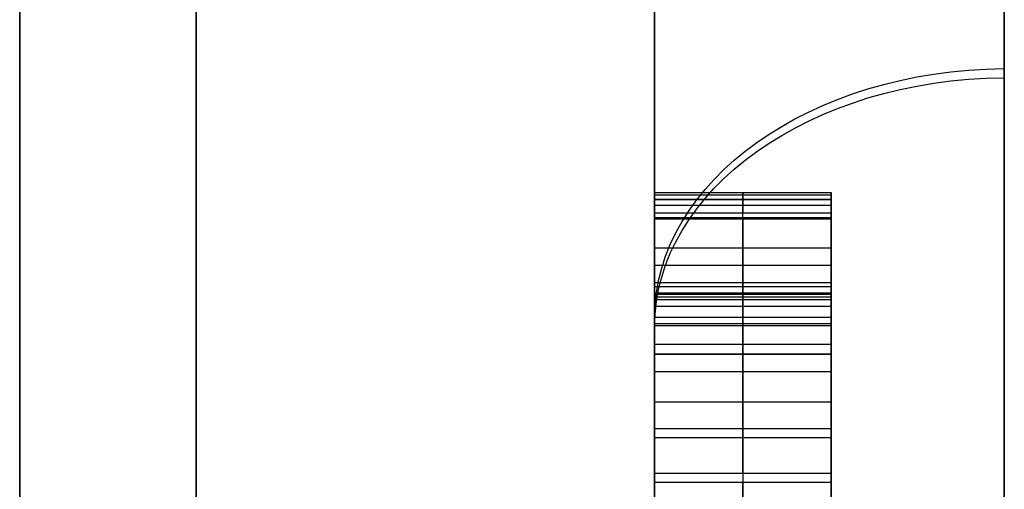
# Model space of a CAD drawing. Header units: centimetres. Extents: x -32 to 15, y -4 to 160.
# Tile 23 of 64: x -14.095 to -13.816, y 1.273 to 1.406. Entities that reach past the tile are written whole.
import ezdxf

# ---------------------------------------------------------------- set-up
doc = ezdxf.new("R2010")
doc.units = ezdxf.units.CM
doc.layers.add('Default', color=7, linetype='Continuous', true_color=0x000000)

# ---------------------------------------------------------------- blocks, each defined once
blk = doc.blocks.new('4440')
at = {"layer": 'Default'}
for p, q in [((-19.5, 40), (19.5, 40)), ((-16.8754, 38.2, 0), (-12.7116, 38.2, 0)), ((-13.5, 38.2, -3.6641), (-13.5, 37.7, -3.6641)), ((-13.368, 38.2, -4.2274), (-13.368, 37.7, -4.2274)), ((-13.3081, 38.2, -3.856), (-13.3081, 37.7, -3.856)), ((-13.3081, 38.2, -3.4722), (-13.3081, 37.7, -3.4722)), ((-13.1162, 38.2, -3.6641), (-13.1162, 37.7, -3.6641)), ((-13.2194, 37.95, -4.2191), (-13.5165, 37.95, -4.2356)), ((-13.5, 37.95, -3.856), (-13.1162, 37.95, -3.856)), ((-13.5, 37.95, -3.4722), (-13.5, 37.95, -3.856)), ((-13.1162, 37.95, -3.4722), (-13.5, 37.95, -3.4722)), ((-13.1162, 37.95, -3.856), (-13.1162, 37.95, -3.4722)), ((-12.7779, 37.95, -5.5479), (-12.6128, 37.95, -5.5479)), ((-12.6128, 37.95, -5.2136), (-12.7531, 37.95, -5.2136)), ((-13.5087, 37.7, -5.1559), (-13.0859, 37.7, -5.1559)), ((-13.5, 37.7, -3.6641), (-13.1162, 37.7, -3.6641)), ((-13.3081, 37.7, -3.4722), (-13.3081, 37.7, -3.856))]:
    blk.add_line(p, q, dxfattribs=at)
at = {"layer": 'Default', "extrusion": (0, 1, 0)}
for centre, start, end in [((0.0001, -0.0001, 38.2), 295.36199, 334.63909), ((0.0001, 0.0001, 38.2), 25.36199, 64.63909)]:
    blk.add_arc(centre, 18.6752, start, end, dxfattribs=at)
at = {"layer": 'Default', "extrusion": (0, -1, 0)}
for centre, radius, start, end in [((0, 0, -38.2), 18.6753, 205.36091, 244.63774), ((0, 0, -38.2), 18.6753, 115.36091, 154.63774), ((0, 0, -37.2087), 19.6753, 205.36246, 244.63754), ((0, 0, -37.2087), 19.6753, 115.36246, 154.63754)]:
    blk.add_arc(centre, radius, start, end, dxfattribs=at)
at = {"layer": 'Default', "extrusion": (-0.706447, 0, 0.707766)}
blk.add_arc((-37.2, -18.6753), 1, 179.9991, 269.5, dxfattribs=at)
at = {"layer": 'Default', "extrusion": (0.707766, 0, 0.706447)}
blk.add_arc((37.2, 18.6753), 1, 359.9991, 89.5, dxfattribs=at)
at = {"layer": 'Default'}
for points, degree in [([(19.5, 40, -19.5), (0, 40, -19.5), (-19.5, 40, -19.5)], 2), ([(-19.5, 40, 19.5), (0, 40, 19.5), (19.5, 40, 19.5)], 2), ([(19.5, 39.5, -20), (0, 39.5, -20), (-19.5, 39.5, -20)], 2), ([(-19.5, 39.5, 20), (0, 39.5, 20), (19.5, 39.5, 20)], 2), ([(-13.5743, 38.2, -4.7803), (-13.5743, 38.2, -4.9372), (-13.5495, 38.2, -5.0692), (-13.5032, 38.2, -5.1678)], 3), ([(-13.5743, 38.2, -4.7803), (-13.5743, 37.95, -4.7803), (-13.5743, 37.7, -4.7803)], 2), ([(-13.5555, 38.2, -4.4547), (-13.566, 38.2, -4.5328), (-13.5743, 38.2, -4.64), (-13.5743, 38.2, -4.7803)], 3), ([(-13.5679, 38.2, -4.5794), (-13.5679, 37.95, -4.5794), (-13.5679, 37.7, -4.5794)], 2), ([(-13.5555, 38.2, -4.4547), (-13.5555, 37.95, -4.4547), (-13.5555, 37.7, -4.4547)], 2), ([(-13.5165, 38.2, -4.2356), (-13.533, 38.2, -4.3058), (-13.5454, 38.2, -4.3801), (-13.5555, 38.2, -4.4547)], 3), ([(-13.5543, 38.2, -5.0056), (-13.5543, 37.95, -5.0056), (-13.5543, 37.7, -5.0056)], 2), ([(-13.5383, 38.2, -4.3427), (-13.5383, 37.95, -4.3427), (-13.5383, 37.7, -4.3427)], 2), ([(-13.5165, 38.2, -4.2356), (-13.5165, 37.95, -4.2356), (-13.5165, 37.7, -4.2356)], 2), ([(-13.2194, 38.2, -4.2191), (-13.368, 38.2, -4.2274), (-13.5165, 38.2, -4.2356)], 2), ([(-13.5032, 38.2, -5.1678), (-13.4546, 38.2, -5.2714), (-13.3927, 38.2, -5.3498), (-13.3187, 38.2, -5.4038)], 3), ([(-13.5032, 38.2, -5.1678), (-13.5032, 37.95, -5.1678), (-13.5032, 37.7, -5.1678)], 2), ([(-13.5, 38.2, -3.856), (-13.3081, 38.2, -3.856), (-13.1162, 38.2, -3.856)], 2), ([(-13.1162, 38.2, -3.4722), (-13.3081, 38.2, -3.4722), (-13.5, 38.2, -3.4722)], 2), ([(-13.5, 38.2, -3.4722), (-13.5, 38.2, -3.6641), (-13.5, 38.2, -3.856)], 2), ([(-13.5, 37.7, -3.856), (-13.5, 37.95, -3.856), (-13.5, 38.2, -3.856)], 2), ([(-13.5, 37.7, -3.4722), (-13.5, 37.95, -3.4722), (-13.5, 38.2, -3.4722)], 2), ([(-13.4175, 38.2, -5.3081), (-13.4175, 37.95, -5.3081), (-13.4175, 37.7, -5.3081)], 2), ([(-13.3187, 38.2, -5.4038), (-13.24, 38.2, -5.4612), (-13.1575, 38.2, -5.4984), (-13.0667, 38.2, -5.519)], 3), ([(-13.3187, 38.2, -5.4038), (-13.3187, 37.95, -5.4038), (-13.3187, 37.7, -5.4038)], 2), ([(-13.2895, 38.2, -4.6813), (-13.2895, 38.2, -4.607), (-13.2813, 38.2, -4.5328), (-13.2707, 38.2, -4.4629)], 3), ([(-13.2895, 38.2, -4.6813), (-13.2895, 37.95, -4.6813), (-13.2895, 37.7, -4.6813)], 2), ([(-13.2524, 38.2, -4.9578), (-13.2772, 38.2, -4.8876), (-13.2895, 38.2, -4.7969), (-13.2895, 38.2, -4.6813)], 3), ([(-13.2858, 38.2, -4.5903), (-13.2858, 37.95, -4.5903), (-13.2858, 37.7, -4.5903)], 2), ([(-13.2788, 38.2, -4.8472), (-13.2788, 37.95, -4.8472), (-13.2788, 37.7, -4.8472)], 2), ([(-13.2707, 38.2, -4.4629), (-13.2607, 38.2, -4.3966), (-13.2442, 38.2, -4.314), (-13.2194, 38.2, -4.2191)], 3), ([(-13.2707, 38.2, -4.4629), (-13.2707, 37.95, -4.4629), (-13.2707, 37.7, -4.4629)], 2), ([(-13.2524, 38.2, -4.9578), (-13.2524, 37.95, -4.9578), (-13.2524, 37.7, -4.9578)], 2), ([(-13.1443, 38.2, -5.1177), (-13.1905, 38.2, -5.0816), (-13.2276, 38.2, -5.0279), (-13.2524, 38.2, -4.9578)], 3), ([(-13.2523, 38.2, -4.3603), (-13.2523, 37.95, -4.3603), (-13.2523, 37.7, -4.3603)], 2), ([(-13.2194, 37.7, -4.2191), (-13.2194, 37.95, -4.2191), (-13.2194, 38.2, -4.2191)], 2), ([(-13.2032, 38.2, -5.0551), (-13.2032, 37.95, -5.0551), (-13.2032, 37.7, -5.0551)], 2), ([(-13.1968, 38.2, -5.4754), (-13.1968, 37.95, -5.4754), (-13.1968, 37.7, -5.4754)], 2), ([(-13.1443, 38.2, -5.1177), (-13.1443, 37.95, -5.1177), (-13.1443, 37.7, -5.1177)], 2), ([(-12.9804, 38.2, -5.1945), (-13.042, 38.2, -5.1806), (-13.0956, 38.2, -5.1559), (-13.1443, 38.2, -5.1177)], 3), ([(-13.1162, 38.2, -3.856), (-13.1162, 38.2, -3.6641), (-13.1162, 38.2, -3.4722)], 2), ([(-13.1162, 38.2, -3.856), (-13.1162, 37.95, -3.856), (-13.1162, 37.7, -3.856)], 2), ([(-13.1162, 37.7, -3.4722), (-13.1162, 37.95, -3.4722), (-13.1162, 38.2, -3.4722)], 2), ([(-13.0669, 38.2, -5.1653), (-13.0669, 37.95, -5.1653), (-13.0669, 37.7, -5.1653)], 2), ([(-13.0667, 38.2, -5.519), (-12.9759, 38.2, -5.5396), (-12.8769, 38.2, -5.5479), (-12.7779, 38.2, -5.5479)], 3), ([(-13.0667, 38.2, -5.519), (-13.0667, 37.95, -5.519), (-13.0667, 37.7, -5.519)], 2), ([(-12.9804, 38.2, -5.1945), (-12.9804, 37.95, -5.1945), (-12.9804, 37.7, -5.1945)], 2), ([(-12.7531, 38.2, -5.2136), (-12.8398, 38.2, -5.2136), (-12.914, 38.2, -5.2095), (-12.9804, 38.2, -5.1945)], 3), ([(-12.9053, 38.2, -5.543), (-12.9053, 37.95, -5.543), (-12.9053, 37.7, -5.543)], 2), ([(-12.8798, 38.2, -5.2093), (-12.8798, 37.95, -5.2093), (-12.8798, 37.7, -5.2093)], 2), ([(-12.7779, 38.2, -5.5479), (-12.6953, 38.2, -5.5479), (-12.6128, 38.2, -5.5479)], 2), ([(-12.7779, 37.7, -5.5479), (-12.7779, 37.95, -5.5479), (-12.7779, 38.2, -5.5479)], 2), ([(-12.6128, 38.2, -5.2136), (-12.6829, 38.2, -5.2136), (-12.7531, 38.2, -5.2136)], 2), ([(-12.7531, 38.2, -5.2136), (-12.7531, 37.95, -5.2136), (-12.7531, 37.7, -5.2136)], 2), ([(-13.5032, 37.95, -5.1678), (-13.5495, 37.95, -5.0692), (-13.5743, 37.95, -4.9372), (-13.5743, 37.95, -4.7803)], 3), ([(-13.5743, 37.95, -4.7803), (-13.5743, 37.95, -4.64), (-13.566, 37.95, -4.5328), (-13.5555, 37.95, -4.4547)], 3), ([(-13.5555, 37.95, -4.4547), (-13.5454, 37.95, -4.3801), (-13.533, 37.95, -4.3058), (-13.5165, 37.95, -4.2356)], 3), ([(-13.3187, 37.95, -5.4038), (-13.3927, 37.95, -5.3498), (-13.4546, 37.95, -5.2714), (-13.5032, 37.95, -5.1678)], 3), ([(-13.0667, 37.95, -5.519), (-13.1575, 37.95, -5.4984), (-13.24, 37.95, -5.4612), (-13.3187, 37.95, -5.4038)], 3), ([(-13.2707, 37.95, -4.4629), (-13.2813, 37.95, -4.5328), (-13.2895, 37.95, -4.607), (-13.2895, 37.95, -4.6813)], 3), ([(-13.2895, 37.95, -4.6813), (-13.2895, 37.95, -4.7969), (-13.2772, 37.95, -4.8876), (-13.2524, 37.95, -4.9578)], 3), ([(-13.2194, 37.95, -4.2191), (-13.2442, 37.95, -4.314), (-13.2607, 37.95, -4.3966), (-13.2707, 37.95, -4.4629)], 3), ([(-13.2524, 37.95, -4.9578), (-13.2276, 37.95, -5.0279), (-13.1905, 37.95, -5.0816), (-13.1443, 37.95, -5.1177)], 3), ([(-13.1443, 37.95, -5.1177), (-13.0956, 37.95, -5.1559), (-13.042, 37.95, -5.1806), (-12.9804, 37.95, -5.1945)], 3), ([(-12.7779, 37.95, -5.5479), (-12.8769, 37.95, -5.5479), (-12.9759, 37.95, -5.5396), (-13.0667, 37.95, -5.519)], 3), ([(-12.9804, 37.95, -5.1945), (-12.914, 37.95, -5.2095), (-12.8398, 37.95, -5.2136), (-12.7531, 37.95, -5.2136)], 3), ([(-13.5743, 37.7, -4.7803), (-13.5743, 37.7, -4.838), (-13.5676, 37.7, -4.9434), (-13.542, 37.7, -5.0711), (-13.517, 37.7, -5.1384), (-13.5032, 37.7, -5.1678)], 3), ([(-13.5555, 37.7, -4.4547), (-13.5591, 37.7, -4.4817), (-13.5658, 37.7, -4.5418), (-13.5726, 37.7, -4.6508), (-13.5743, 37.7, -4.7351), (-13.5743, 37.7, -4.7803)], 3), ([(-13.5165, 37.7, -4.2356), (-13.5218, 37.7, -4.2584), (-13.5317, 37.7, -4.3049), (-13.5446, 37.7, -4.3784), (-13.552, 37.7, -4.429), (-13.5555, 37.7, -4.4547)], 3), ([(-13.2194, 37.7, -4.2191), (-13.368, 37.7, -4.2274), (-13.5165, 37.7, -4.2356)], 2), ([(-13.5032, 37.7, -5.1678), (-13.4855, 37.7, -5.2056), (-13.4471, 37.7, -5.2728), (-13.3854, 37.7, -5.3489), (-13.3412, 37.7, -5.3874), (-13.3187, 37.7, -5.4038)], 3), ([(-13.5, 37.7, -3.856), (-13.3081, 37.7, -3.856), (-13.1162, 37.7, -3.856)], 2), ([(-13.5, 37.7, -3.4722), (-13.5, 37.7, -3.6641), (-13.5, 37.7, -3.856)], 2), ([(-13.1162, 37.7, -3.4722), (-13.3081, 37.7, -3.4722), (-13.5, 37.7, -3.4722)], 2), ([(-13.3187, 37.7, -5.4038), (-13.2922, 37.7, -5.4232), (-13.238, 37.7, -5.4573), (-13.1573, 37.7, -5.494), (-13.0975, 37.7, -5.512), (-13.0667, 37.7, -5.519)], 3), ([(-13.2895, 37.7, -4.6813), (-13.2895, 37.7, -4.607), (-13.2813, 37.7, -4.5328), (-13.2707, 37.7, -4.4629)], 3), ([(-13.2524, 37.7, -4.9578), (-13.2772, 37.7, -4.8876), (-13.2895, 37.7, -4.7969), (-13.2895, 37.7, -4.6813)], 3), ([(-13.2707, 37.7, -4.4629), (-13.2607, 37.7, -4.3966), (-13.2442, 37.7, -4.314), (-13.2194, 37.7, -4.2191)], 3), ([(-13.1443, 37.7, -5.1177), (-13.1905, 37.7, -5.0816), (-13.2276, 37.7, -5.0279), (-13.2524, 37.7, -4.9578)], 3), ([(-12.9804, 37.7, -5.1945), (-13.042, 37.7, -5.1806), (-13.0956, 37.7, -5.1559), (-13.1443, 37.7, -5.1177)], 3), ([(-13.1162, 37.7, -3.856), (-13.1162, 37.7, -3.6641), (-13.1162, 37.7, -3.4722)], 2), ([(-13.0667, 37.7, -5.519), (-13.0381, 37.7, -5.5255), (-12.9786, 37.7, -5.5362), (-12.8814, 37.7, -5.5458), (-12.8131, 37.7, -5.5479), (-12.7779, 37.7, -5.5479)], 3), ([(-12.7531, 37.7, -5.2136), (-12.8398, 37.7, -5.2136), (-12.914, 37.7, -5.2095), (-12.9804, 37.7, -5.1945)], 3), ([(-12.7779, 37.7, -5.5479), (-12.6953, 37.7, -5.5479), (-12.6128, 37.7, -5.5479)], 2), ([(-12.6128, 37.7, -5.2136), (-12.6829, 37.7, -5.2136), (-12.7531, 37.7, -5.2136)], 2)]:
    blk.add_open_spline(points, degree=degree, dxfattribs=at)
blk = doc.blocks.new('4440MON_ASM')
at = {"layer": 'Default', "extrusion": (-1, 0, 0), "rotation": 180}
blk.add_blockref('4440', (0, 18.2), dxfattribs=at)
blk = doc.blocks.new('A4255NQ_ASM')
at = {"layer": 'Default', "extrusion": (1, 0, 0), "rotation": 90}
blk.add_blockref('4440MON_ASM', (0, 0, -119.15), dxfattribs=at)
blk = doc.blocks.new('F4265N_Q305_ASM')
at = {"layer": 'Default'}
blk.add_blockref('A4255NQ_ASM', (0, 0), dxfattribs=at)

msp = doc.modelspace()

# ---------------------------------------------------------------- block references
at = {"layer": 'Default', "xscale": 0.1, "yscale": 0.1, "zscale": 0.1}
msp.add_blockref('F4265N_Q305_ASM', (0, 0), dxfattribs=at)

doc.saveas('drawing.dxf')
